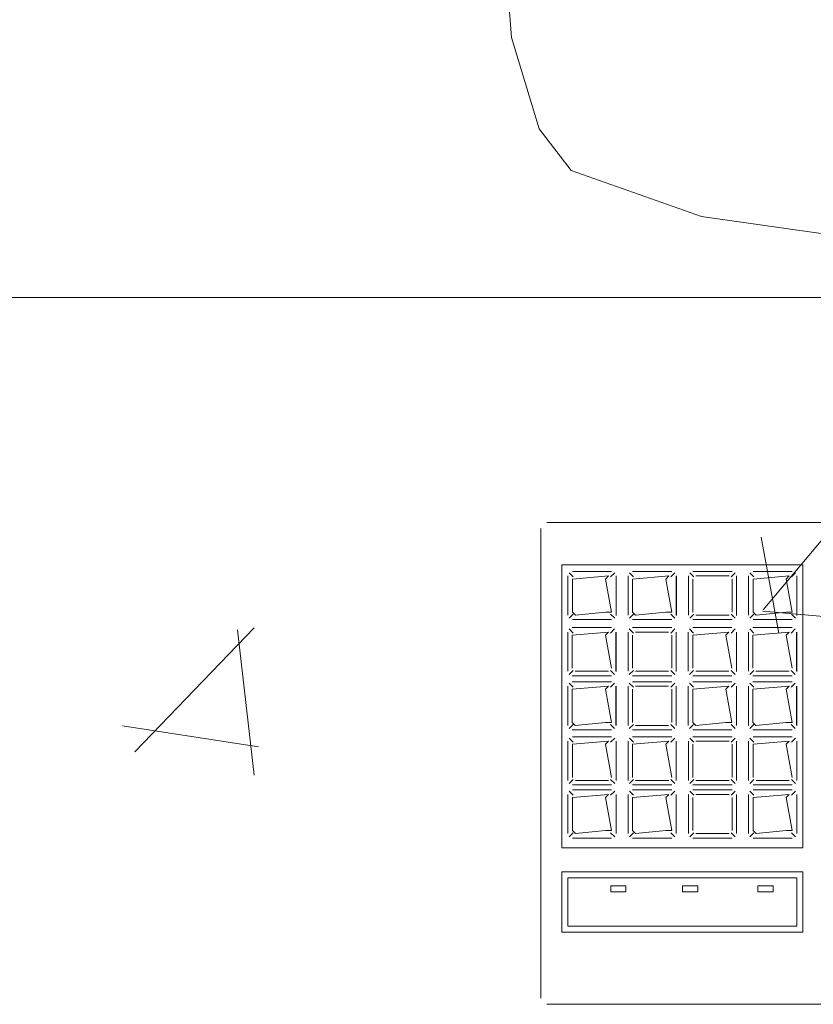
# Model space of a CAD drawing. Header units: feet. Extents: x 8 to 127, y 6 to 90.
# Tile 121 of 256: x 40.251 to 40.382, y 50.283 to 50.446. Entities that reach past the tile are written whole.
import ezdxf

# ---------------------------------------------------------------- set-up
doc = ezdxf.new("R2010")
doc.units = ezdxf.units.FT
doc.header["$MEASUREMENT"] = 0
for name, color, linetype in [('MOBILARIO', 8, 'Continuous'), ('MOBILIÁRIO - móveis', 250, 'Continuous'), ('MOBILIÁRIO2', 250, 'Continuous'), ('NO ESPESSURA', 250, 'Continuous')]:
    doc.layers.add(name, color=color, linetype=linetype)

msp = doc.modelspace()

# ---------------------------------------------------------------- linework, layer by layer
at = {"layer": 'MOBILARIO', "lineweight": 5}
for p, q in [((40.56614, 50.36268), (40.33814, 50.36268)), ((40.56614, 50.36268), (40.33814, 50.36268)), ((40.33714, 50.36168), (40.33714, 50.28368)), ((40.33714, 50.36168), (40.33714, 50.28368)), ((40.34064, 50.35564), (40.38064, 50.35564)), ((40.34064, 50.30868), (40.34064, 50.35564)), ((40.34064, 50.35564), (40.38064, 50.35564)), ((40.34064, 50.30868), (40.34064, 50.35564)), ((40.34253, 50.35366), (40.34186, 50.35434)), ((40.34253, 50.35366), (40.34186, 50.35434)), ((40.34889, 50.35456), (40.34239, 50.35456)), ((40.34889, 50.35456), (40.34239, 50.35456)), ((40.34874, 50.35366), (40.34942, 50.35434)), ((40.34874, 50.35366), (40.34942, 50.35434)), ((40.35253, 50.35366), (40.35186, 50.35434)), ((40.35253, 50.35366), (40.35186, 50.35434)), ((40.35889, 50.35456), (40.35239, 50.35456)), ((40.35889, 50.35456), (40.35239, 50.35456)), ((40.35874, 50.35366), (40.35942, 50.35434)), ((40.35874, 50.35366), (40.35942, 50.35434)), ((40.36253, 50.35366), (40.36186, 50.35434)), ((40.36253, 50.35366), (40.36186, 50.35434)), ((40.36889, 50.35456), (40.36239, 50.35456)), ((40.36889, 50.35456), (40.36239, 50.35456)), ((40.36874, 50.35366), (40.36942, 50.35434)), ((40.36874, 50.35366), (40.36942, 50.35434)), ((40.37253, 50.35366), (40.37186, 50.35434)), ((40.37253, 50.35366), (40.37186, 50.35434)), ((40.37889, 50.35456), (40.37239, 50.35456)), ((40.37889, 50.35456), (40.37239, 50.35456)), ((40.37874, 50.35366), (40.37942, 50.35434)), ((40.37874, 50.35366), (40.37942, 50.35434)), ((40.38064, 50.35564), (40.38064, 50.30868)), ((40.38064, 50.35564), (40.38064, 50.30868)), ((40.34164, 50.35381), (40.34164, 50.34731)), ((40.34164, 50.35381), (40.34164, 50.34731)), ((40.34839, 50.35381), (40.34239, 50.35331)), ((40.34839, 50.35381), (40.34239, 50.35331)), ((40.34239, 50.35331), (40.34239, 50.34781)), ((40.34239, 50.35331), (40.34239, 50.34781)), ((40.34789, 50.35331), (40.34839, 50.35381)), ((40.34789, 50.35331), (40.34839, 50.35381)), ((40.34889, 50.34781), (40.34789, 50.35331)), ((40.34889, 50.34781), (40.34789, 50.35331)), ((40.34964, 50.34731), (40.34964, 50.35381)), ((40.34964, 50.34731), (40.34964, 50.35381)), ((40.34965, 50.34727), (40.34965, 50.35382)), ((40.34965, 50.34727), (40.34965, 50.35382)), ((40.35164, 50.35381), (40.35164, 50.34731)), ((40.35164, 50.35381), (40.35164, 50.34731)), ((40.35839, 50.35381), (40.35239, 50.35331)), ((40.35839, 50.35381), (40.35239, 50.35331)), ((40.35239, 50.35331), (40.35239, 50.34781)), ((40.35239, 50.35331), (40.35239, 50.34781)), ((40.35789, 50.35331), (40.35839, 50.35381)), ((40.35789, 50.35331), (40.35839, 50.35381)), ((40.35889, 50.34781), (40.35789, 50.35331)), ((40.35889, 50.34781), (40.35789, 50.35331)), ((40.35964, 50.34731), (40.35964, 50.35381)), ((40.35964, 50.34731), (40.35964, 50.35381)), ((40.35965, 50.34727), (40.35965, 50.35382)), ((40.35965, 50.34727), (40.35965, 50.35382)), ((40.36164, 50.35381), (40.36164, 50.34731)), ((40.36164, 50.35381), (40.36164, 50.34731)), ((40.36239, 50.35331), (40.36239, 50.34781)), ((40.36239, 50.35331), (40.36239, 50.34781)), ((40.36839, 50.35381), (40.36289, 50.35381)), ((40.36839, 50.35381), (40.36289, 50.35381)), ((40.36889, 50.34781), (40.36889, 50.35331)), ((40.36889, 50.34781), (40.36889, 50.35331)), ((40.36964, 50.34731), (40.36964, 50.35381)), ((40.36964, 50.34731), (40.36964, 50.35381)), ((40.36965, 50.34727), (40.36965, 50.35382)), ((40.36965, 50.34727), (40.36965, 50.35382)), ((40.37164, 50.35381), (40.37164, 50.34731)), ((40.37164, 50.35381), (40.37164, 50.34731)), ((40.37839, 50.35381), (40.37239, 50.35331)), ((40.37839, 50.35381), (40.37239, 50.35331)), ((40.37239, 50.35331), (40.37239, 50.34781)), ((40.37239, 50.35331), (40.37239, 50.34781)), ((40.37789, 50.35331), (40.37839, 50.35381)), ((40.37789, 50.35331), (40.37839, 50.35381)), ((40.37889, 50.34781), (40.37789, 50.35331)), ((40.37889, 50.34781), (40.37789, 50.35331)), ((40.37964, 50.34731), (40.37964, 50.35381)), ((40.37964, 50.34731), (40.37964, 50.35381)), ((40.37965, 50.34727), (40.37965, 50.35382)), ((40.37965, 50.34727), (40.37965, 50.35382)), ((40.34239, 50.34781), (40.34289, 50.34731)), ((40.34239, 50.34781), (40.34289, 50.34731)), ((40.34289, 50.34731), (40.34789, 50.34781)), ((40.34289, 50.34731), (40.34789, 50.34781)), ((40.34789, 50.34781), (40.34889, 50.34781)), ((40.34789, 50.34781), (40.34889, 50.34781)), ((40.35239, 50.34781), (40.35289, 50.34731)), ((40.35239, 50.34781), (40.35289, 50.34731)), ((40.35289, 50.34731), (40.35789, 50.34781)), ((40.35289, 50.34731), (40.35789, 50.34781)), ((40.35789, 50.34781), (40.35889, 50.34781)), ((40.35789, 50.34781), (40.35889, 50.34781)), ((40.37239, 50.34781), (40.37289, 50.34731)), ((40.37239, 50.34781), (40.37289, 50.34731)), ((40.37289, 50.34731), (40.37789, 50.34781)), ((40.37289, 50.34731), (40.37789, 50.34781)), ((40.37789, 50.34781), (40.37889, 50.34781)), ((40.37789, 50.34781), (40.37889, 50.34781)), ((40.34253, 50.34746), (40.34186, 50.34678)), ((40.34253, 50.34746), (40.34186, 50.34678)), ((40.34239, 50.34656), (40.34889, 50.34656)), ((40.34239, 50.34656), (40.34889, 50.34656)), ((40.34874, 50.34746), (40.34942, 50.34678)), ((40.34874, 50.34746), (40.34942, 50.34678)), ((40.35253, 50.34746), (40.35186, 50.34678)), ((40.35253, 50.34746), (40.35186, 50.34678)), ((40.35239, 50.34656), (40.35889, 50.34656)), ((40.35239, 50.34656), (40.35889, 50.34656)), ((40.35874, 50.34746), (40.35942, 50.34678)), ((40.35874, 50.34746), (40.35942, 50.34678)), ((40.36253, 50.34746), (40.36186, 50.34678)), ((40.36253, 50.34746), (40.36186, 50.34678)), ((40.36239, 50.34656), (40.36889, 50.34656)), ((40.36239, 50.34656), (40.36889, 50.34656)), ((40.36289, 50.34731), (40.36839, 50.34731)), ((40.36289, 50.34731), (40.36839, 50.34731)), ((40.36874, 50.34746), (40.36942, 50.34678)), ((40.36874, 50.34746), (40.36942, 50.34678)), ((40.37253, 50.34746), (40.37186, 50.34678)), ((40.37253, 50.34746), (40.37186, 50.34678)), ((40.37239, 50.34656), (40.37889, 50.34656)), ((40.37239, 50.34656), (40.37889, 50.34656)), ((40.37874, 50.34746), (40.37942, 50.34678)), ((40.37874, 50.34746), (40.37942, 50.34678)), ((40.34162, 50.34448), (40.34162, 50.33798)), ((40.34162, 50.34448), (40.34162, 50.33798)), ((40.34252, 50.34433), (40.34184, 50.34501)), ((40.34252, 50.34433), (40.34184, 50.34501)), ((40.34887, 50.34523), (40.34237, 50.34523)), ((40.34887, 50.34523), (40.34237, 50.34523)), ((40.34837, 50.34448), (40.34237, 50.34398)), ((40.34837, 50.34448), (40.34237, 50.34398)), ((40.34787, 50.34398), (40.34837, 50.34448)), ((40.34787, 50.34398), (40.34837, 50.34448)), ((40.34873, 50.34433), (40.3494, 50.34501)), ((40.34873, 50.34433), (40.3494, 50.34501)), ((40.34962, 50.33798), (40.34962, 50.34448)), ((40.34962, 50.33798), (40.34962, 50.34448)), ((40.34964, 50.33794), (40.34964, 50.34449)), ((40.34964, 50.33794), (40.34964, 50.34449)), ((40.35162, 50.34448), (40.35162, 50.33798)), ((40.35162, 50.34448), (40.35162, 50.33798)), ((40.35252, 50.34433), (40.35184, 50.34501)), ((40.35252, 50.34433), (40.35184, 50.34501)), ((40.35887, 50.34523), (40.35237, 50.34523)), ((40.35887, 50.34523), (40.35237, 50.34523)), ((40.35837, 50.34448), (40.35287, 50.34448)), ((40.35837, 50.34448), (40.35287, 50.34448)), ((40.35873, 50.34433), (40.3594, 50.34501)), ((40.35873, 50.34433), (40.3594, 50.34501)), ((40.35962, 50.33798), (40.35962, 50.34448)), ((40.35962, 50.33798), (40.35962, 50.34448)), ((40.35964, 50.33794), (40.35964, 50.34449)), ((40.35964, 50.33794), (40.35964, 50.34449)), ((40.36162, 50.34448), (40.36162, 50.33798)), ((40.36162, 50.34448), (40.36162, 50.33798)), ((40.36252, 50.34433), (40.36184, 50.34501)), ((40.36252, 50.34433), (40.36184, 50.34501)), ((40.36887, 50.34523), (40.36237, 50.34523)), ((40.36887, 50.34523), (40.36237, 50.34523)), ((40.36837, 50.34448), (40.36237, 50.34398)), ((40.36837, 50.34448), (40.36237, 50.34398)), ((40.36787, 50.34398), (40.36837, 50.34448)), ((40.36787, 50.34398), (40.36837, 50.34448)), ((40.36873, 50.34433), (40.3694, 50.34501)), ((40.36873, 50.34433), (40.3694, 50.34501)), ((40.36962, 50.33798), (40.36962, 50.34448)), ((40.36962, 50.33798), (40.36962, 50.34448)), ((40.36964, 50.33794), (40.36964, 50.34449)), ((40.36964, 50.33794), (40.36964, 50.34449)), ((40.37162, 50.34448), (40.37162, 50.33798)), ((40.37162, 50.34448), (40.37162, 50.33798)), ((40.37252, 50.34433), (40.37184, 50.34501)), ((40.37252, 50.34433), (40.37184, 50.34501)), ((40.37887, 50.34523), (40.37237, 50.34523)), ((40.37887, 50.34523), (40.37237, 50.34523)), ((40.37837, 50.34448), (40.37237, 50.34398)), ((40.37837, 50.34448), (40.37237, 50.34398)), ((40.37787, 50.34398), (40.37837, 50.34448)), ((40.37787, 50.34398), (40.37837, 50.34448)), ((40.37873, 50.34433), (40.3794, 50.34501)), ((40.37873, 50.34433), (40.3794, 50.34501)), ((40.37962, 50.33798), (40.37962, 50.34448)), ((40.37962, 50.33798), (40.37962, 50.34448)), ((40.37964, 50.33794), (40.37964, 50.34449)), ((40.37964, 50.33794), (40.37964, 50.34449)), ((40.34237, 50.34398), (40.34237, 50.33848)), ((40.34237, 50.34398), (40.34237, 50.33848)), ((40.34887, 50.33848), (40.34787, 50.34398)), ((40.34887, 50.33848), (40.34787, 50.34398)), ((40.35237, 50.34398), (40.35237, 50.33848)), ((40.35237, 50.34398), (40.35237, 50.33848)), ((40.35887, 50.33848), (40.35887, 50.34398)), ((40.35887, 50.33848), (40.35887, 50.34398)), ((40.36237, 50.34398), (40.36237, 50.33848)), ((40.36237, 50.34398), (40.36237, 50.33848)), ((40.36887, 50.33848), (40.36787, 50.34398)), ((40.36887, 50.33848), (40.36787, 50.34398)), ((40.37237, 50.34398), (40.37237, 50.33848)), ((40.37237, 50.34398), (40.37237, 50.33848)), ((40.37887, 50.33848), (40.37787, 50.34398)), ((40.37887, 50.33848), (40.37787, 50.34398)), ((40.34252, 50.33812), (40.34184, 50.33745)), ((40.34252, 50.33812), (40.34184, 50.33745)), ((40.34287, 50.33798), (40.34837, 50.33798)), ((40.34287, 50.33798), (40.34837, 50.33798)), ((40.34873, 50.33812), (40.3494, 50.33745)), ((40.34873, 50.33812), (40.3494, 50.33745)), ((40.35252, 50.33812), (40.35184, 50.33745)), ((40.35252, 50.33812), (40.35184, 50.33745)), ((40.35287, 50.33798), (40.35837, 50.33798)), ((40.35287, 50.33798), (40.35837, 50.33798)), ((40.35873, 50.33812), (40.3594, 50.33745)), ((40.35873, 50.33812), (40.3594, 50.33745)), ((40.36252, 50.33812), (40.36184, 50.33745)), ((40.36252, 50.33812), (40.36184, 50.33745)), ((40.36287, 50.33798), (40.36837, 50.33798)), ((40.36287, 50.33798), (40.36837, 50.33798)), ((40.36873, 50.33812), (40.3694, 50.33745)), ((40.36873, 50.33812), (40.3694, 50.33745)), ((40.37252, 50.33812), (40.37184, 50.33745)), ((40.37252, 50.33812), (40.37184, 50.33745)), ((40.37287, 50.33798), (40.37837, 50.33798)), ((40.37287, 50.33798), (40.37837, 50.33798)), ((40.37873, 50.33812), (40.3794, 50.33745)), ((40.37873, 50.33812), (40.3794, 50.33745)), ((40.34237, 50.33723), (40.34887, 50.33723)), ((40.34237, 50.33723), (40.34887, 50.33723)), ((40.34887, 50.33625), (40.34237, 50.33625)), ((40.34887, 50.33625), (40.34237, 50.33625)), ((40.35237, 50.33723), (40.35887, 50.33723)), ((40.35237, 50.33723), (40.35887, 50.33723)), ((40.35887, 50.33625), (40.35237, 50.33625)), ((40.35887, 50.33625), (40.35237, 50.33625)), ((40.36237, 50.33723), (40.36887, 50.33723)), ((40.36237, 50.33723), (40.36887, 50.33723)), ((40.36887, 50.33625), (40.36237, 50.33625)), ((40.36887, 50.33625), (40.36237, 50.33625)), ((40.37237, 50.33723), (40.37887, 50.33723)), ((40.37237, 50.33723), (40.37887, 50.33723)), ((40.37887, 50.33625), (40.37237, 50.33625)), ((40.37887, 50.33625), (40.37237, 50.33625)), ((40.34162, 50.3355), (40.34162, 50.329)), ((40.34162, 50.3355), (40.34162, 50.329)), ((40.34252, 50.33535), (40.34184, 50.33603)), ((40.34252, 50.33535), (40.34184, 50.33603)), ((40.34837, 50.3355), (40.34237, 50.335)), ((40.34837, 50.3355), (40.34237, 50.335)), ((40.34237, 50.335), (40.34237, 50.3295)), ((40.34237, 50.335), (40.34237, 50.3295)), ((40.34787, 50.335), (40.34837, 50.3355)), ((40.34787, 50.335), (40.34837, 50.3355)), ((40.34887, 50.3295), (40.34787, 50.335)), ((40.34887, 50.3295), (40.34787, 50.335)), ((40.34873, 50.33535), (40.3494, 50.33603)), ((40.34873, 50.33535), (40.3494, 50.33603)), ((40.34962, 50.329), (40.34962, 50.3355)), ((40.34962, 50.329), (40.34962, 50.3355)), ((40.34964, 50.32896), (40.34964, 50.33551)), ((40.34964, 50.32896), (40.34964, 50.33551)), ((40.35162, 50.3355), (40.35162, 50.329)), ((40.35162, 50.3355), (40.35162, 50.329)), ((40.35252, 50.33535), (40.35184, 50.33603)), ((40.35252, 50.33535), (40.35184, 50.33603)), ((40.35237, 50.335), (40.35237, 50.3295)), ((40.35237, 50.335), (40.35237, 50.3295)), ((40.35837, 50.3355), (40.35287, 50.3355)), ((40.35837, 50.3355), (40.35287, 50.3355)), ((40.35873, 50.33535), (40.3594, 50.33603)), ((40.35873, 50.33535), (40.3594, 50.33603)), ((40.35887, 50.3295), (40.35887, 50.335)), ((40.35887, 50.3295), (40.35887, 50.335)), ((40.35962, 50.329), (40.35962, 50.3355)), ((40.35962, 50.329), (40.35962, 50.3355)), ((40.35964, 50.32896), (40.35964, 50.33551)), ((40.35964, 50.32896), (40.35964, 50.33551)), ((40.36162, 50.3355), (40.36162, 50.329)), ((40.36162, 50.3355), (40.36162, 50.329)), ((40.36252, 50.33535), (40.36184, 50.33603)), ((40.36252, 50.33535), (40.36184, 50.33603)), ((40.36837, 50.3355), (40.36237, 50.335)), ((40.36837, 50.3355), (40.36237, 50.335)), ((40.36237, 50.335), (40.36237, 50.3295)), ((40.36237, 50.335), (40.36237, 50.3295)), ((40.36787, 50.335), (40.36837, 50.3355)), ((40.36787, 50.335), (40.36837, 50.3355)), ((40.36887, 50.3295), (40.36787, 50.335)), ((40.36887, 50.3295), (40.36787, 50.335)), ((40.36873, 50.33535), (40.3694, 50.33603)), ((40.36873, 50.33535), (40.3694, 50.33603)), ((40.36962, 50.329), (40.36962, 50.3355)), ((40.36962, 50.329), (40.36962, 50.3355)), ((40.36964, 50.32896), (40.36964, 50.33551)), ((40.36964, 50.32896), (40.36964, 50.33551)), ((40.37162, 50.3355), (40.37162, 50.329)), ((40.37162, 50.3355), (40.37162, 50.329)), ((40.37252, 50.33535), (40.37184, 50.33603)), ((40.37252, 50.33535), (40.37184, 50.33603)), ((40.37837, 50.3355), (40.37237, 50.335)), ((40.37837, 50.3355), (40.37237, 50.335)), ((40.37237, 50.335), (40.37237, 50.3295)), ((40.37237, 50.335), (40.37237, 50.3295)), ((40.37787, 50.335), (40.37837, 50.3355)), ((40.37787, 50.335), (40.37837, 50.3355)), ((40.37887, 50.3295), (40.37787, 50.335)), ((40.37887, 50.3295), (40.37787, 50.335)), ((40.37873, 50.33535), (40.3794, 50.33603)), ((40.37873, 50.33535), (40.3794, 50.33603)), ((40.37962, 50.329), (40.37962, 50.3355)), ((40.37962, 50.329), (40.37962, 50.3355)), ((40.37964, 50.32896), (40.37964, 50.33551)), ((40.37964, 50.32896), (40.37964, 50.33551)), ((40.34252, 50.32915), (40.34184, 50.32847)), ((40.34252, 50.32915), (40.34184, 50.32847)), ((40.34237, 50.3295), (40.34287, 50.329)), ((40.34237, 50.3295), (40.34287, 50.329)), ((40.34237, 50.32825), (40.34887, 50.32825)), ((40.34237, 50.32825), (40.34887, 50.32825)), ((40.34287, 50.329), (40.34787, 50.3295)), ((40.34287, 50.329), (40.34787, 50.3295)), ((40.34787, 50.3295), (40.34887, 50.3295)), ((40.34787, 50.3295), (40.34887, 50.3295)), ((40.34873, 50.32915), (40.3494, 50.32847)), ((40.34873, 50.32915), (40.3494, 50.32847)), ((40.35252, 50.32915), (40.35184, 50.32847)), ((40.35252, 50.32915), (40.35184, 50.32847)), ((40.35237, 50.32825), (40.35887, 50.32825)), ((40.35237, 50.32825), (40.35887, 50.32825)), ((40.35287, 50.329), (40.35837, 50.329)), ((40.35287, 50.329), (40.35837, 50.329)), ((40.35873, 50.32915), (40.3594, 50.32847)), ((40.35873, 50.32915), (40.3594, 50.32847)), ((40.36252, 50.32915), (40.36184, 50.32847)), ((40.36252, 50.32915), (40.36184, 50.32847)), ((40.36237, 50.3295), (40.36287, 50.329)), ((40.36237, 50.3295), (40.36287, 50.329)), ((40.36237, 50.32825), (40.36887, 50.32825)), ((40.36237, 50.32825), (40.36887, 50.32825)), ((40.36287, 50.329), (40.36787, 50.3295)), ((40.36287, 50.329), (40.36787, 50.3295)), ((40.36787, 50.3295), (40.36887, 50.3295)), ((40.36787, 50.3295), (40.36887, 50.3295)), ((40.36873, 50.32915), (40.3694, 50.32847)), ((40.36873, 50.32915), (40.3694, 50.32847)), ((40.37252, 50.32915), (40.37184, 50.32847)), ((40.37252, 50.32915), (40.37184, 50.32847)), ((40.37237, 50.3295), (40.37287, 50.329)), ((40.37237, 50.3295), (40.37287, 50.329)), ((40.37237, 50.32825), (40.37887, 50.32825)), ((40.37237, 50.32825), (40.37887, 50.32825)), ((40.37287, 50.329), (40.37787, 50.3295)), ((40.37287, 50.329), (40.37787, 50.3295)), ((40.37787, 50.3295), (40.37887, 50.3295)), ((40.37787, 50.3295), (40.37887, 50.3295)), ((40.37873, 50.32915), (40.3794, 50.32847)), ((40.37873, 50.32915), (40.3794, 50.32847)), ((40.34253, 50.32622), (40.34186, 50.32689)), ((40.34253, 50.32622), (40.34186, 50.32689)), ((40.34889, 50.32711), (40.34239, 50.32711)), ((40.34889, 50.32711), (40.34239, 50.32711)), ((40.34874, 50.32622), (40.34942, 50.32689)), ((40.34874, 50.32622), (40.34942, 50.32689)), ((40.35253, 50.32622), (40.35186, 50.32689)), ((40.35253, 50.32622), (40.35186, 50.32689)), ((40.35889, 50.32711), (40.35239, 50.32711)), ((40.35889, 50.32711), (40.35239, 50.32711)), ((40.35874, 50.32622), (40.35942, 50.32689)), ((40.35874, 50.32622), (40.35942, 50.32689)), ((40.36253, 50.32622), (40.36186, 50.32689)), ((40.36253, 50.32622), (40.36186, 50.32689)), ((40.36889, 50.32711), (40.36239, 50.32711)), ((40.36889, 50.32711), (40.36239, 50.32711)), ((40.36874, 50.32622), (40.36942, 50.32689)), ((40.36874, 50.32622), (40.36942, 50.32689)), ((40.37253, 50.32622), (40.37186, 50.32689)), ((40.37253, 50.32622), (40.37186, 50.32689)), ((40.37889, 50.32711), (40.37239, 50.32711)), ((40.37889, 50.32711), (40.37239, 50.32711)), ((40.37874, 50.32622), (40.37942, 50.32689)), ((40.37874, 50.32622), (40.37942, 50.32689)), ((40.34164, 50.32636), (40.34164, 50.31986)), ((40.34164, 50.32636), (40.34164, 50.31986)), ((40.34839, 50.32636), (40.34239, 50.32586)), ((40.34839, 50.32636), (40.34239, 50.32586)), ((40.34239, 50.32586), (40.34239, 50.32036)), ((40.34239, 50.32586), (40.34239, 50.32036)), ((40.34789, 50.32586), (40.34839, 50.32636)), ((40.34789, 50.32586), (40.34839, 50.32636)), ((40.34889, 50.32036), (40.34789, 50.32586)), ((40.34889, 50.32036), (40.34789, 50.32586)), ((40.34964, 50.31986), (40.34964, 50.32636)), ((40.34964, 50.31986), (40.34964, 50.32636)), ((40.35164, 50.32636), (40.35164, 50.31986)), ((40.35164, 50.32636), (40.35164, 50.31986)), ((40.35839, 50.32636), (40.35239, 50.32586)), ((40.35839, 50.32636), (40.35239, 50.32586)), ((40.35239, 50.32586), (40.35239, 50.32036)), ((40.35239, 50.32586), (40.35239, 50.32036)), ((40.35789, 50.32586), (40.35839, 50.32636)), ((40.35789, 50.32586), (40.35839, 50.32636)), ((40.35889, 50.32036), (40.35789, 50.32586)), ((40.35889, 50.32036), (40.35789, 50.32586)), ((40.35964, 50.31986), (40.35964, 50.32636)), ((40.35964, 50.31986), (40.35964, 50.32636)), ((40.36164, 50.32636), (40.36164, 50.31986)), ((40.36164, 50.32636), (40.36164, 50.31986)), ((40.36239, 50.32586), (40.36239, 50.32036)), ((40.36239, 50.32586), (40.36239, 50.32036)), ((40.36839, 50.32636), (40.36289, 50.32636)), ((40.36839, 50.32636), (40.36289, 50.32636)), ((40.36889, 50.32036), (40.36889, 50.32586)), ((40.36889, 50.32036), (40.36889, 50.32586)), ((40.36964, 50.31986), (40.36964, 50.32636)), ((40.36964, 50.31986), (40.36964, 50.32636)), ((40.37164, 50.32636), (40.37164, 50.31986)), ((40.37164, 50.32636), (40.37164, 50.31986)), ((40.37839, 50.32636), (40.37239, 50.32586)), ((40.37839, 50.32636), (40.37239, 50.32586)), ((40.37239, 50.32586), (40.37239, 50.32036)), ((40.37239, 50.32586), (40.37239, 50.32036)), ((40.37789, 50.32586), (40.37839, 50.32636)), ((40.37789, 50.32586), (40.37839, 50.32636)), ((40.37889, 50.32036), (40.37789, 50.32586)), ((40.37889, 50.32036), (40.37789, 50.32586)), ((40.37964, 50.31986), (40.37964, 50.32636)), ((40.37964, 50.31986), (40.37964, 50.32636)), ((40.34253, 50.32001), (40.34186, 50.31933)), ((40.34253, 50.32001), (40.34186, 50.31933)), ((40.34289, 50.31986), (40.34839, 50.31986)), ((40.34289, 50.31986), (40.34839, 50.31986)), ((40.34874, 50.32001), (40.34942, 50.31933)), ((40.34874, 50.32001), (40.34942, 50.31933)), ((40.35253, 50.32001), (40.35186, 50.31933)), ((40.35253, 50.32001), (40.35186, 50.31933)), ((40.35289, 50.31986), (40.35839, 50.31986)), ((40.35289, 50.31986), (40.35839, 50.31986)), ((40.35874, 50.32001), (40.35942, 50.31933)), ((40.35874, 50.32001), (40.35942, 50.31933)), ((40.36253, 50.32001), (40.36186, 50.31933)), ((40.36253, 50.32001), (40.36186, 50.31933)), ((40.36289, 50.31986), (40.36839, 50.31986)), ((40.36289, 50.31986), (40.36839, 50.31986)), ((40.36874, 50.32001), (40.36942, 50.31933)), ((40.36874, 50.32001), (40.36942, 50.31933)), ((40.37253, 50.32001), (40.37186, 50.31933)), ((40.37253, 50.32001), (40.37186, 50.31933)), ((40.37289, 50.31986), (40.37839, 50.31986)), ((40.37289, 50.31986), (40.37839, 50.31986)), ((40.37874, 50.32001), (40.37942, 50.31933)), ((40.37874, 50.32001), (40.37942, 50.31933)), ((40.34239, 50.31911), (40.34889, 50.31911)), ((40.34239, 50.31911), (40.34889, 50.31911)), ((40.34889, 50.31829), (40.34239, 50.31829)), ((40.34889, 50.31829), (40.34239, 50.31829)), ((40.35239, 50.31911), (40.35889, 50.31911)), ((40.35239, 50.31911), (40.35889, 50.31911)), ((40.35889, 50.31829), (40.35239, 50.31829)), ((40.35889, 50.31829), (40.35239, 50.31829)), ((40.36239, 50.31911), (40.36889, 50.31911)), ((40.36239, 50.31911), (40.36889, 50.31911)), ((40.36889, 50.31829), (40.36239, 50.31829)), ((40.36889, 50.31829), (40.36239, 50.31829)), ((40.37239, 50.31911), (40.37889, 50.31911)), ((40.37239, 50.31911), (40.37889, 50.31911)), ((40.37889, 50.31829), (40.37239, 50.31829)), ((40.37889, 50.31829), (40.37239, 50.31829)), ((40.34164, 50.31754), (40.34164, 50.31104)), ((40.34164, 50.31754), (40.34164, 50.31104)), ((40.34253, 50.31739), (40.34186, 50.31807)), ((40.34253, 50.31739), (40.34186, 50.31807)), ((40.34839, 50.31754), (40.34239, 50.31704)), ((40.34839, 50.31754), (40.34239, 50.31704)), ((40.34239, 50.31704), (40.34239, 50.31154)), ((40.34239, 50.31704), (40.34239, 50.31154)), ((40.34789, 50.31704), (40.34839, 50.31754)), ((40.34789, 50.31704), (40.34839, 50.31754)), ((40.34889, 50.31154), (40.34789, 50.31704)), ((40.34889, 50.31154), (40.34789, 50.31704)), ((40.34874, 50.31739), (40.34942, 50.31807)), ((40.34874, 50.31739), (40.34942, 50.31807)), ((40.34964, 50.31104), (40.34964, 50.31754)), ((40.34964, 50.31104), (40.34964, 50.31754)), ((40.35164, 50.31754), (40.35164, 50.31104)), ((40.35164, 50.31754), (40.35164, 50.31104)), ((40.35253, 50.31739), (40.35186, 50.31807)), ((40.35253, 50.31739), (40.35186, 50.31807)), ((40.35839, 50.31754), (40.35239, 50.31704)), ((40.35839, 50.31754), (40.35239, 50.31704)), ((40.35239, 50.31704), (40.35239, 50.31154)), ((40.35239, 50.31704), (40.35239, 50.31154)), ((40.35789, 50.31704), (40.35839, 50.31754)), ((40.35789, 50.31704), (40.35839, 50.31754)), ((40.35889, 50.31154), (40.35789, 50.31704)), ((40.35889, 50.31154), (40.35789, 50.31704)), ((40.35874, 50.31739), (40.35942, 50.31807)), ((40.35874, 50.31739), (40.35942, 50.31807)), ((40.35964, 50.31104), (40.35964, 50.31754)), ((40.35964, 50.31104), (40.35964, 50.31754)), ((40.36164, 50.31754), (40.36164, 50.31104)), ((40.36164, 50.31754), (40.36164, 50.31104)), ((40.36253, 50.31739), (40.36186, 50.31807)), ((40.36253, 50.31739), (40.36186, 50.31807)), ((40.36239, 50.31704), (40.36239, 50.31154)), ((40.36239, 50.31704), (40.36239, 50.31154)), ((40.36839, 50.31754), (40.36289, 50.31754)), ((40.36839, 50.31754), (40.36289, 50.31754)), ((40.36874, 50.31739), (40.36942, 50.31807)), ((40.36874, 50.31739), (40.36942, 50.31807)), ((40.36889, 50.31154), (40.36889, 50.31704)), ((40.36889, 50.31154), (40.36889, 50.31704)), ((40.36964, 50.31104), (40.36964, 50.31754)), ((40.36964, 50.31104), (40.36964, 50.31754)), ((40.37164, 50.31754), (40.37164, 50.31104)), ((40.37164, 50.31754), (40.37164, 50.31104)), ((40.37253, 50.31739), (40.37186, 50.31807)), ((40.37253, 50.31739), (40.37186, 50.31807)), ((40.37839, 50.31754), (40.37239, 50.31704)), ((40.37839, 50.31754), (40.37239, 50.31704)), ((40.37239, 50.31704), (40.37239, 50.31154)), ((40.37239, 50.31704), (40.37239, 50.31154)), ((40.37789, 50.31704), (40.37839, 50.31754)), ((40.37789, 50.31704), (40.37839, 50.31754)), ((40.37889, 50.31154), (40.37789, 50.31704)), ((40.37889, 50.31154), (40.37789, 50.31704)), ((40.37874, 50.31739), (40.37942, 50.31807)), ((40.37874, 50.31739), (40.37942, 50.31807)), ((40.37964, 50.31104), (40.37964, 50.31754)), ((40.37964, 50.31104), (40.37964, 50.31754)), ((40.34253, 50.31118), (40.34186, 50.31051)), ((40.34253, 50.31118), (40.34186, 50.31051)), ((40.34239, 50.31154), (40.34289, 50.31104)), ((40.34239, 50.31154), (40.34289, 50.31104)), ((40.34239, 50.31029), (40.34889, 50.31029)), ((40.34239, 50.31029), (40.34889, 50.31029)), ((40.34289, 50.31104), (40.34789, 50.31154)), ((40.34289, 50.31104), (40.34789, 50.31154)), ((40.34789, 50.31154), (40.34889, 50.31154)), ((40.34789, 50.31154), (40.34889, 50.31154)), ((40.34874, 50.31118), (40.34942, 50.31051)), ((40.34874, 50.31118), (40.34942, 50.31051)), ((40.35253, 50.31118), (40.35186, 50.31051)), ((40.35253, 50.31118), (40.35186, 50.31051)), ((40.35239, 50.31154), (40.35289, 50.31104)), ((40.35239, 50.31154), (40.35289, 50.31104)), ((40.35239, 50.31029), (40.35889, 50.31029)), ((40.35239, 50.31029), (40.35889, 50.31029)), ((40.35289, 50.31104), (40.35789, 50.31154)), ((40.35289, 50.31104), (40.35789, 50.31154)), ((40.35789, 50.31154), (40.35889, 50.31154)), ((40.35789, 50.31154), (40.35889, 50.31154)), ((40.35874, 50.31118), (40.35942, 50.31051)), ((40.35874, 50.31118), (40.35942, 50.31051)), ((40.36253, 50.31118), (40.36186, 50.31051)), ((40.36253, 50.31118), (40.36186, 50.31051)), ((40.36239, 50.31029), (40.36889, 50.31029)), ((40.36239, 50.31029), (40.36889, 50.31029)), ((40.36289, 50.31104), (40.36839, 50.31104)), ((40.36289, 50.31104), (40.36839, 50.31104)), ((40.36874, 50.31118), (40.36942, 50.31051)), ((40.36874, 50.31118), (40.36942, 50.31051)), ((40.37253, 50.31118), (40.37186, 50.31051)), ((40.37253, 50.31118), (40.37186, 50.31051)), ((40.37239, 50.31154), (40.37289, 50.31104)), ((40.37239, 50.31154), (40.37289, 50.31104)), ((40.37239, 50.31029), (40.37889, 50.31029)), ((40.37239, 50.31029), (40.37889, 50.31029)), ((40.37289, 50.31104), (40.37789, 50.31154)), ((40.37289, 50.31104), (40.37789, 50.31154)), ((40.37789, 50.31154), (40.37889, 50.31154)), ((40.37789, 50.31154), (40.37889, 50.31154)), ((40.37874, 50.31118), (40.37942, 50.31051)), ((40.37874, 50.31118), (40.37942, 50.31051)), ((40.38064, 50.30868), (40.34064, 50.30868)), ((40.38064, 50.30868), (40.34064, 50.30868)), ((40.34064, 50.29468), (40.34064, 50.30468)), ((40.34064, 50.30468), (40.38064, 50.30468)), ((40.34064, 50.29468), (40.34064, 50.30468)), ((40.34064, 50.30468), (40.38064, 50.30468)), ((40.34164, 50.29568), (40.34164, 50.30368)), ((40.34164, 50.30368), (40.37964, 50.30368)), ((40.34164, 50.29568), (40.34164, 50.30368)), ((40.34164, 50.30368), (40.37964, 50.30368)), ((40.37964, 50.30368), (40.37964, 50.29568)), ((40.37964, 50.30368), (40.37964, 50.29568)), ((40.38064, 50.30468), (40.38064, 50.29468)), ((40.38064, 50.30468), (40.38064, 50.29468)), ((40.35125, 50.30235), (40.34875, 50.30235)), ((40.34875, 50.30235), (40.34875, 50.30135)), ((40.35125, 50.30235), (40.34875, 50.30235)), ((40.34875, 50.30235), (40.34875, 50.30135)), ((40.35125, 50.30135), (40.35125, 50.30235)), ((40.35125, 50.30135), (40.35125, 50.30235)), ((40.36319, 50.30235), (40.36069, 50.30235)), ((40.36069, 50.30235), (40.36069, 50.30135)), ((40.36319, 50.30235), (40.36069, 50.30235)), ((40.36069, 50.30235), (40.36069, 50.30135)), ((40.36319, 50.30135), (40.36319, 50.30235)), ((40.36319, 50.30135), (40.36319, 50.30235)), ((40.3757, 50.30235), (40.3732, 50.30235)), ((40.3732, 50.30235), (40.3732, 50.30135)), ((40.3757, 50.30235), (40.3732, 50.30235)), ((40.3732, 50.30235), (40.3732, 50.30135)), ((40.3757, 50.30135), (40.3757, 50.30235)), ((40.3757, 50.30135), (40.3757, 50.30235)), ((40.34875, 50.30135), (40.35125, 50.30135)), ((40.34875, 50.30135), (40.35125, 50.30135)), ((40.36069, 50.30135), (40.36319, 50.30135)), ((40.36069, 50.30135), (40.36319, 50.30135)), ((40.3732, 50.30135), (40.3757, 50.30135)), ((40.3732, 50.30135), (40.3757, 50.30135)), ((40.37964, 50.29568), (40.34164, 50.29568)), ((40.37964, 50.29568), (40.34164, 50.29568)), ((40.38064, 50.29468), (40.34064, 50.29468)), ((40.38064, 50.29468), (40.34064, 50.29468)), ((40.33814, 50.28268), (40.56614, 50.28268)), ((40.33814, 50.28268), (40.56614, 50.28268))]:
    msp.add_line(p, q, dxfattribs=at)
at = {"layer": 'MOBILARIO'}
for centre in [(40.34289, 50.35331), (40.34289, 50.35331), (40.34839, 50.35331), (40.34839, 50.35331), (40.35289, 50.35331), (40.35289, 50.35331), (40.35839, 50.35331), (40.35839, 50.35331), (40.37289, 50.35331), (40.37289, 50.35331), (40.37839, 50.35331), (40.37839, 50.35331), (40.34289, 50.34781), (40.34289, 50.34781), (40.34839, 50.34781), (40.34839, 50.34781), (40.35289, 50.34781), (40.35289, 50.34781), (40.35839, 50.34781), (40.35839, 50.34781), (40.37289, 50.34781), (40.37289, 50.34781), (40.37839, 50.34781), (40.37839, 50.34781), (40.34287, 50.34398), (40.34287, 50.34398), (40.34837, 50.34398), (40.34837, 50.34398), (40.36287, 50.34398), (40.36287, 50.34398), (40.36837, 50.34398), (40.36837, 50.34398), (40.37287, 50.34398), (40.37287, 50.34398), (40.37837, 50.34398), (40.37837, 50.34398), (40.34287, 50.335), (40.34287, 50.335), (40.34837, 50.335), (40.34837, 50.335), (40.36287, 50.335), (40.36287, 50.335), (40.36837, 50.335), (40.36837, 50.335), (40.37287, 50.335), (40.37287, 50.335), (40.37837, 50.335), (40.37837, 50.335), (40.34287, 50.3295), (40.34287, 50.3295), (40.34837, 50.3295), (40.34837, 50.3295), (40.36287, 50.3295), (40.36287, 50.3295), (40.36837, 50.3295), (40.36837, 50.3295), (40.37287, 50.3295), (40.37287, 50.3295), (40.37837, 50.3295), (40.37837, 50.3295), (40.34289, 50.32586), (40.34289, 50.32586), (40.34839, 50.32586), (40.34839, 50.32586), (40.35289, 50.32586), (40.35289, 50.32586), (40.35839, 50.32586), (40.35839, 50.32586), (40.37289, 50.32586), (40.37289, 50.32586), (40.37839, 50.32586), (40.37839, 50.32586), (40.34289, 50.31704), (40.34289, 50.31704), (40.34839, 50.31704), (40.34839, 50.31704), (40.35289, 50.31704), (40.35289, 50.31704), (40.35839, 50.31704), (40.35839, 50.31704), (40.37289, 50.31704), (40.37289, 50.31704), (40.37839, 50.31704), (40.37839, 50.31704), (40.34289, 50.31154), (40.34289, 50.31154), (40.34839, 50.31154), (40.34839, 50.31154), (40.35289, 50.31154), (40.35289, 50.31154), (40.35839, 50.31154), (40.35839, 50.31154), (40.37289, 50.31154), (40.37289, 50.31154), (40.37839, 50.31154), (40.37839, 50.31154)]:
    msp.add_arc(centre, 0.0005, 0, 0, dxfattribs=at)
at = {"layer": 'MOBILIÁRIO - móveis', "lineweight": 5}
for p, q in [((40.33179, 50.44969), (40.33226, 50.44324)), ((40.33226, 50.44324), (40.33687, 50.42806)), ((40.33687, 50.42806), (40.34217, 50.42113)), ((40.34217, 50.42113), (40.3638, 50.41349)), ((40.3638, 50.41349), (40.39102, 50.40964))]:
    msp.add_line(p, q, dxfattribs=at)
at = {"layer": 'MOBILIÁRIO2', "lineweight": 5}
msp.add_line((39.86522, 50.40004), (41.36522, 50.40004), dxfattribs=at)
at = {"layer": 'NO ESPESSURA', "linetype": 'Continuous', "lineweight": 5}
for p, q in [((40.37405, 50.34819), (40.38629, 50.36279)), ((40.37665, 50.34432), (40.37371, 50.36024)), ((40.37403, 50.34797), (40.38921, 50.34665)), ((40.26976, 50.32459), (40.28954, 50.34521)), ((40.28957, 50.32076), (40.28676, 50.34489)), ((40.2677, 50.32895), (40.29029, 50.32545))]:
    msp.add_line(p, q, dxfattribs=at)

doc.saveas('drawing.dxf')
